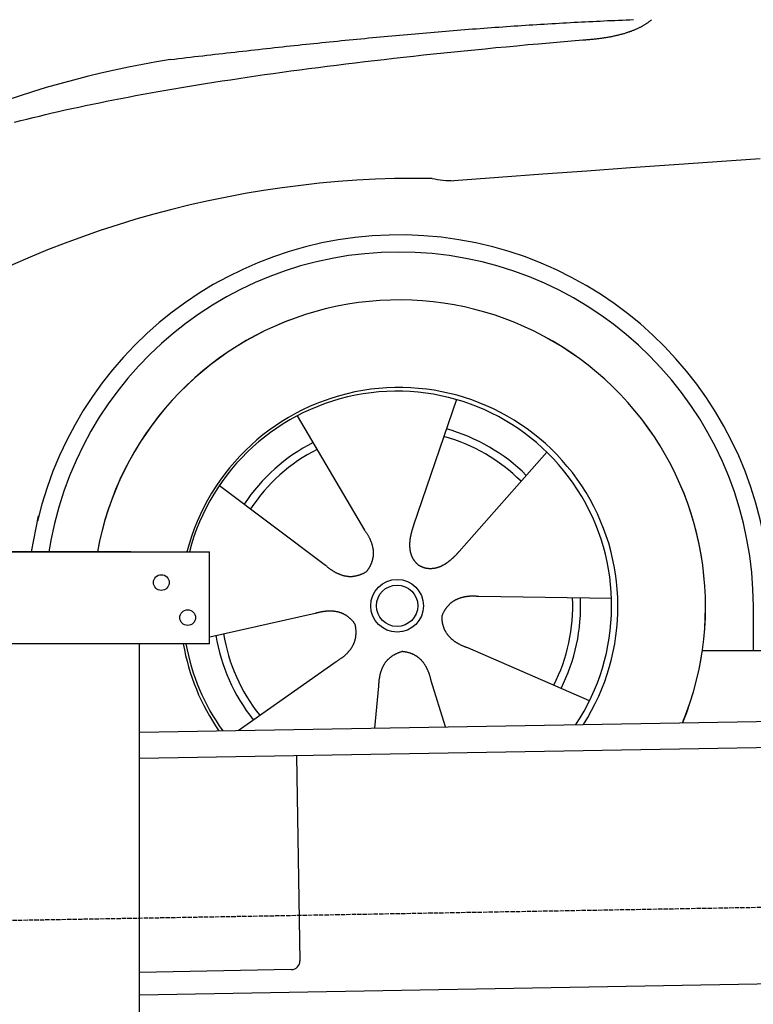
# Model space of a CAD drawing. Extents: x 1073 to 6773, y 5991 to 11616.
# Tile 36 of 58: x 1596 to 2434, y 9922 to 11046. Entities that reach past the tile are written whole.
import ezdxf

# ---------------------------------------------------------------- set-up
doc = ezdxf.new("R2010")
doc.units = 0
doc.linetypes.add('GEN3', pattern=[6.25, 5, -1.25])
doc.layers.get('0').update_dxf_attribs({"linetype": 'CONTINUOUS'})
doc.layers.add('3', color=6, linetype='GEN3')
doc.layers.add('CAR', color=10, linetype='CONTINUOUS')

msp = doc.modelspace()

# ---------------------------------------------------------------- linework, layer by layer
for p, q in [((1072.8, 10438), (1812.8, 10438)), ((1722.8, 10438), (1482.8, 10438)), ((1722.8, 10438), (1732.8, 10438)), ((1732.8, 10438), (1812.8, 10438)), ((1812.8, 10333), (1812.8, 10438)), ((1812.8, 10333), (1072.8, 10333)), ((1732.8, 8013), (1732.8, 10333)), ((1732.8, 10232.1), (4386.1, 10278.4)), ((4381.6, 10248.3), (1732.8, 10202.1)), ((1912, 10205.2), (1916.1, 9971.2)), ((4146.4, 9974.2), (1732.8, 9932)), ((1906.2, 9961.1), (1732.8, 9958))]:
    msp.add_line(p, q)
for centre in [(1757.8, 10403), (1787.8, 10363)]:
    msp.add_circle(centre, 9)
msp.add_arc((1906.1, 9971.1), 10, 271, 1)
at = {"layer": '3'}
msp.add_line((1175.3, 10010.3), (6230.5, 10098.5), dxfattribs=at)
at = {"layer": 'CAR'}
for p, q in [((2094.9, 10611.9), (2045.9, 10468.6)), ((1913, 10593.3), (1989.9, 10462.9)), ((2198, 10551.9), (2097.8, 10438.5)), ((1824.1, 10513.7), (1945.2, 10422.9)), ((1609.7, 10438), (1617.5, 10479.2)), ((1631.7, 10451.2), (1629.2, 10438)), ((2271.9, 10384.7), (2120.5, 10387)), ((2433.7, 10375.9), (2433.7, 10325.5)), ((1813, 10341.1), (1933.4, 10367.9)), ((2246.7, 10268.1), (2107.8, 10328.3)), ((2375.5, 10325.5), (4424.8, 10326.6)), ((1845.4, 10234), (1957.6, 10313)), ((2082.2, 10238.2), (2065.9, 10290.8)), ((2001.6, 10236.8), (2006.2, 10284.7))]:
    msp.add_line(p, q, dxfattribs=at)
for points in [[(1768.2, 11000.2, 0), (1772.8, 11000.7, 0), (1777.4, 11001.3, 0), (1782, 11001.8, 0), (1786.6, 11002.4, 0), (1791.2, 11002.9, 0), (1795.8, 11003.4, 0), (1800.4, 11004, 0), (1805, 11004.5, 0), (1809.6, 11005, 0), (1814.2, 11005.6, 0), (1818.8, 11006.1, 0), (1823.4, 11006.6, 0), (1827.9, 11007.1, 0), (1832.5, 11007.7, 0), (1837.1, 11008.2, 0), (1841.6, 11008.7, 0), (1846.2, 11009.2, 0), (1850.7, 11009.7, 0), (1855.3, 11010.2, 0), (1859.8, 11010.7, 0), (1864.4, 11011.2, 0), (1868.9, 11011.7, 0), (1873.5, 11012.2, 0), (1878, 11012.7, 0), (1882.5, 11013.2, 0), (1887, 11013.7, 0), (1891.6, 11014.2, 0), (1896.1, 11014.7, 0), (1900.6, 11015.2, 0), (1905.1, 11015.7, 0), (1909.6, 11016.1, 0), (1914.1, 11016.6, 0), (1918.6, 11017.1, 0), (1923.1, 11017.6, 0), (1927.6, 11018, 0), (1932.1, 11018.5, 0), (1936.6, 11018.9, 0), (1941, 11019.4, 0), (1945.5, 11019.9, 0), (1950, 11020.3, 0), (1954.5, 11020.8, 0), (1958.9, 11021.2, 0), (1963.4, 11021.7, 0), (1967.8, 11022.1, 0), (1972.3, 11022.5, 0), (1976.7, 11023, 0), (1981.2, 11023.4, 0), (1985.6, 11023.8, 0), (1990.1, 11024.3, 0), (1994.5, 11024.7, 0), (1998.9, 11025.1, 0), (2003.4, 11025.5, 0), (2007.8, 11026, 0), (2012.2, 11026.4, 0), (2016.6, 11026.8, 0), (2021, 11027.2, 0), (2025.5, 11027.6, 0), (2029.9, 11028, 0), (2034.3, 11028.4, 0), (2038.7, 11028.8, 0), (2043.1, 11029.2, 0), (2047.5, 11029.6, 0), (2051.9, 11029.9, 0), (2056.2, 11030.3, 0), (2060.6, 11030.7, 0), (2065, 11031.1, 0), (2069.4, 11031.4, 0), (2073.8, 11031.8, 0), (2078.1, 11032.2, 0), (2082.5, 11032.5, 0), (2086.9, 11032.9, 0), (2091.2, 11033.3, 0), (2095.6, 11033.6, 0), (2099.9, 11033.9, 0), (2104.3, 11034.3, 0), (2108.6, 11034.6, 0), (2113, 11035, 0), (2117.3, 11035.3, 0), (2121.7, 11035.6, 0), (2126, 11036, 0), (2130.3, 11036.3, 0), (2134.7, 11036.6, 0), (2139, 11036.9, 0), (2143.3, 11037.2, 0), (2147.6, 11037.5, 0), (2151.9, 11037.8, 0), (2156.3, 11038.1, 0), (2160.6, 11038.4, 0), (2164.9, 11038.7, 0), (2169.2, 11039, 0), (2173.5, 11039.3, 0), (2177.8, 11039.6, 0), (2182.1, 11039.8, 0), (2186.4, 11040.1, 0), (2190.7, 11040.4, 0), (2194.9, 11040.6, 0), (2199.2, 11040.9, 0), (2203.5, 11041.1, 0), (2207.8, 11041.4, 0), (2212.1, 11041.6, 0), (2216.3, 11041.9, 0), (2220.6, 11042.1, 0), (2224.9, 11042.4, 0), (2229.1, 11042.6, 0), (2233.4, 11042.8, 0), (2237.6, 11043, 0), (2241.9, 11043.3, 0), (2246.1, 11043.5, 0), (2250.4, 11043.7, 0), (2254.6, 11043.9, 0), (2258.9, 11044.1, 0), (2263.1, 11044.3, 0), (2267.3, 11044.5, 0), (2271.6, 11044.7, 0), (2275.8, 11044.8, 0), (2280, 11045, 0), (2284.3, 11045.2, 0), (2288.5, 11045.4, 0), (2292.7, 11045.5, 0), (2296.9, 11045.7, 0)], [(2239.1, 11022.5, 0), (2240.2, 11022.6, 0), (2241.4, 11022.7, 0), (2242.5, 11022.7, 0), (2243.7, 11022.8, 0), (2244.8, 11022.9, 0), (2245.9, 11023, 0), (2247, 11023.1, 0), (2248.1, 11023.2, 0), (2249.2, 11023.3, 0), (2250.3, 11023.4, 0), (2251.4, 11023.5, 0), (2252.5, 11023.6, 0), (2253.5, 11023.7, 0), (2254.6, 11023.9, 0), (2255.7, 11024, 0), (2256.7, 11024.1, 0), (2257.8, 11024.2, 0), (2258.8, 11024.4, 0), (2259.8, 11024.5, 0), (2260.8, 11024.6, 0), (2261.8, 11024.8, 0), (2262.9, 11024.9, 0), (2263.9, 11025.1, 0), (2264.8, 11025.2, 0), (2265.8, 11025.4, 0), (2266.8, 11025.6, 0), (2267.8, 11025.7, 0), (2268.8, 11025.9, 0), (2269.7, 11026.1, 0), (2270.7, 11026.2, 0), (2271.6, 11026.4, 0), (2272.5, 11026.6, 0), (2273.5, 11026.8, 0), (2274.4, 11027, 0), (2275.3, 11027.2, 0), (2276.2, 11027.4, 0), (2277.1, 11027.6, 0), (2278, 11027.8, 0), (2278.9, 11028, 0), (2279.8, 11028.2, 0), (2280.7, 11028.4, 0), (2281.5, 11028.6, 0), (2282.4, 11028.9, 0), (2283.2, 11029.1, 0), (2284.1, 11029.3, 0), (2284.9, 11029.6, 0), (2285.8, 11029.8, 0), (2286.6, 11030, 0), (2287.4, 11030.3, 0), (2288.2, 11030.5, 0), (2289, 11030.8, 0), (2289.8, 11031, 0), (2290.6, 11031.3, 0), (2291.4, 11031.6, 0), (2292.2, 11031.8, 0), (2292.9, 11032.1, 0), (2293.7, 11032.4, 0), (2294.5, 11032.6, 0), (2295.2, 11032.9, 0), (2295.9, 11033.2, 0), (2296.7, 11033.5, 0), (2297.4, 11033.8, 0), (2298.1, 11034.1, 0), (2298.8, 11034.4, 0), (2299.6, 11034.7, 0), (2300.2, 11035, 0), (2300.9, 11035.3, 0), (2301.6, 11035.6, 0), (2302.3, 11035.9, 0), (2303, 11036.2, 0), (2303.6, 11036.6, 0), (2304.3, 11036.9, 0), (2304.9, 11037.2, 0), (2305.6, 11037.6, 0), (2306.2, 11037.9, 0), (2306.9, 11038.2, 0), (2307.5, 11038.6, 0), (2308.1, 11038.9, 0), (2308.7, 11039.3, 0), (2309.3, 11039.6, 0), (2309.9, 11040, 0), (2310.5, 11040.4, 0), (2311.1, 11040.7, 0), (2311.7, 11041.1, 0), (2312.2, 11041.5, 0), (2312.8, 11041.9, 0), (2313.3, 11042.2, 0), (2313.9, 11042.6, 0), (2314.4, 11043, 0), (2314.9, 11043.4, 0), (2315.5, 11043.8, 0), (2316, 11044.2, 0), (2316.5, 11044.6, 0), (2317, 11045, 0), (2317.5, 11045.4, 0)], [(1590.3, 10928.6, 0), (1597.2, 10930.4, 0), (1604.2, 10932.1, 0), (1611.3, 10933.9, 0), (1618.5, 10935.6, 0), (1625.7, 10937.4, 0), (1633.1, 10939.1, 0), (1640.5, 10940.8, 0), (1648.1, 10942.5, 0), (1655.7, 10944.2, 0), (1663.4, 10945.9, 0), (1671.2, 10947.5, 0), (1679.1, 10949.2, 0), (1687.1, 10950.8, 0), (1695.2, 10952.5, 0), (1703.3, 10954.1, 0), (1711.6, 10955.7, 0), (1719.9, 10957.3, 0), (1728.4, 10958.9, 0), (1736.9, 10960.5, 0), (1745.5, 10962.1, 0), (1754.2, 10963.6, 0), (1763, 10965.2, 0), (1771.9, 10966.7, 0), (1780.9, 10968.2, 0), (1789.9, 10969.7, 0), (1799.1, 10971.2, 0), (1808.3, 10972.7, 0), (1817.7, 10974.2, 0), (1827.1, 10975.7, 0), (1836.6, 10977.1, 0), (1846.2, 10978.6, 0), (1855.9, 10980, 0), (1865.7, 10981.5, 0), (1875.6, 10982.9, 0), (1885.5, 10984.3, 0), (1895.6, 10985.7, 0), (1905.7, 10987.1, 0), (1916, 10988.4, 0), (1926.3, 10989.8, 0), (1936.7, 10991.2, 0), (1947.2, 10992.5, 0), (1957.8, 10993.8, 0), (1968.5, 10995.2, 0), (1979.3, 10996.5, 0), (1990.1, 10997.8, 0), (2001.1, 10999, 0), (2012.1, 11000.3, 0), (2023.3, 11001.6, 0), (2034.5, 11002.8, 0), (2045.8, 11004.1, 0), (2057.2, 11005.3, 0), (2068.7, 11006.5, 0), (2080.3, 11007.8, 0), (2092, 11009, 0), (2103.7, 11010.1, 0), (2115.6, 11011.3, 0), (2127.5, 11012.5, 0), (2139.6, 11013.7, 0), (2151.7, 11014.8, 0), (2163.9, 11015.9, 0), (2176.2, 11017.1, 0), (2188.6, 11018.2, 0), (2201.1, 11019.3, 0), (2213.7, 11020.4, 0), (2226.3, 11021.5, 0), (2239.1, 11022.5, 0)], [(2441.4, 10886.9, 0), (2392.5, 10883.4, 0), (2343.3, 10879.9, 0), (2293.7, 10876.4, 0), (2243.7, 10872.8, 0), (2193.5, 10869.2, 0), (2142.8, 10865.5, 0), (2091.9, 10861.8, 0)], [(2045.9, 10468.6, 0), (2045.8, 10468.3, 0), (2045.7, 10468, 0), (2045.6, 10467.7, 0), (2045.5, 10467.3, 0), (2045.3, 10467, 0), (2045.2, 10466.7, 0), (2045.1, 10466.4, 0), (2045, 10466.1, 0), (2044.9, 10465.7, 0), (2044.8, 10465.4, 0), (2044.7, 10465.1, 0), (2044.6, 10464.8, 0), (2044.5, 10464.4, 0), (2044.4, 10464.1, 0), (2044.3, 10463.8, 0), (2044.2, 10463.5, 0), (2044.1, 10463.1, 0), (2044, 10462.8, 0), (2043.9, 10462.5, 0), (2043.8, 10462.1, 0), (2043.7, 10461.8, 0), (2043.6, 10461.5, 0), (2043.5, 10461.2, 0), (2043.5, 10460.8, 0), (2043.4, 10460.5, 0), (2043.3, 10460.2, 0), (2043.2, 10459.8, 0), (2043.1, 10459.5, 0), (2043, 10459.2, 0), (2043, 10458.8, 0), (2042.9, 10458.5, 0), (2042.8, 10458.2, 0), (2042.7, 10457.8, 0), (2042.6, 10457.5, 0), (2042.6, 10457.2, 0), (2042.5, 10456.8, 0), (2042.4, 10456.5, 0), (2042.3, 10456.2, 0), (2042.3, 10455.8, 0), (2042.2, 10455.5, 0), (2042.2, 10455.2, 0), (2042.1, 10454.8, 0), (2042, 10454.5, 0), (2042, 10454.2, 0), (2041.9, 10453.8, 0), (2041.9, 10453.5, 0), (2041.8, 10453.1, 0), (2041.8, 10452.8, 0), (2041.7, 10452.5, 0), (2041.7, 10452.1, 0), (2041.6, 10451.8, 0), (2041.6, 10451.5, 0), (2041.5, 10451.1, 0), (2041.5, 10450.8, 0), (2041.5, 10450.5, 0), (2041.5, 10450.1, 0), (2041.4, 10449.8, 0), (2041.4, 10449.5, 0), (2041.4, 10449.1, 0), (2041.3, 10448.8, 0), (2041.3, 10448.5, 0), (2041.3, 10448.1, 0), (2041.3, 10447.8, 0), (2041.3, 10447.5, 0), (2041.3, 10447.1, 0), (2041.3, 10446.8, 0), (2041.3, 10446.5, 0), (2041.2, 10446.2, 0), (2041.2, 10445.8, 0), (2041.2, 10445.5, 0), (2041.3, 10445.2, 0), (2041.3, 10444.8, 0), (2041.3, 10444.5, 0), (2041.3, 10444.2, 0), (2041.3, 10443.9, 0), (2041.3, 10443.5, 0), (2041.3, 10443.2, 0), (2041.4, 10442.9, 0), (2041.4, 10442.6, 0), (2041.4, 10442.2, 0), (2041.5, 10441.9, 0), (2041.5, 10441.6, 0), (2041.5, 10441.3, 0), (2041.6, 10441, 0), (2041.6, 10440.6, 0), (2041.7, 10440.3, 0), (2041.7, 10440, 0), (2041.8, 10439.7, 0), (2041.8, 10439.4, 0), (2041.9, 10439.1, 0), (2041.9, 10438.8, 0), (2042, 10438.4, 0), (2042.1, 10438.1, 0), (2042.1, 10437.8, 0), (2042.2, 10437.5, 0), (2042.3, 10437.2, 0), (2042.4, 10436.9, 0), (2042.5, 10436.6, 0), (2042.5, 10436.3, 0), (2042.6, 10436, 0), (2042.7, 10435.7, 0), (2042.8, 10435.4, 0), (2042.9, 10435.1, 0), (2043, 10434.8, 0), (2043.1, 10434.5, 0), (2043.2, 10434.2, 0), (2043.3, 10433.9, 0), (2043.4, 10433.7, 0), (2043.5, 10433.4, 0), (2043.7, 10433.1, 0), (2043.8, 10432.8, 0), (2043.9, 10432.5, 0), (2044, 10432.2, 0), (2044.2, 10432, 0), (2044.3, 10431.7, 0), (2044.5, 10431.4, 0), (2044.6, 10431.1, 0), (2044.7, 10430.9, 0), (2044.9, 10430.6, 0), (2045, 10430.3, 0), (2045.2, 10430.1, 0), (2045.3, 10429.8, 0), (2045.5, 10429.5, 0), (2045.7, 10429.3, 0), (2045.8, 10429, 0), (2046, 10428.8, 0), (2046.2, 10428.5, 0), (2046.4, 10428.3, 0), (2046.5, 10428, 0), (2046.7, 10427.8, 0), (2046.9, 10427.5, 0), (2047.1, 10427.3, 0), (2047.3, 10427, 0), (2047.5, 10426.8, 0), (2047.7, 10426.6, 0), (2047.9, 10426.3, 0), (2048.1, 10426.1, 0), (2048.3, 10425.9, 0), (2048.5, 10425.7, 0), (2048.7, 10425.4, 0), (2048.9, 10425.2, 0), (2049.2, 10425, 0), (2049.4, 10424.8, 0), (2049.6, 10424.6, 0), (2049.8, 10424.4, 0), (2050.1, 10424.2, 0), (2050.3, 10424, 0), (2050.6, 10423.8, 0), (2050.8, 10423.6, 0), (2051, 10423.4, 0), (2051.3, 10423.2, 0), (2051.5, 10423, 0), (2051.8, 10422.8, 0), (2052.1, 10422.7, 0), (2052.3, 10422.5, 0), (2052.6, 10422.3, 0), (2052.8, 10422.2, 0), (2053.1, 10422, 0), (2053.4, 10421.8, 0)], [(1989.9, 10462.9, 0), (1990.3, 10462.4, 0), (1990.7, 10461.8, 0), (1991.1, 10461.3, 0), (1991.4, 10460.7, 0), (1991.8, 10460.2, 0), (1992.1, 10459.6, 0), (1992.5, 10459.1, 0), (1992.8, 10458.6, 0), (1993.1, 10458, 0), (1993.5, 10457.5, 0), (1993.8, 10456.9, 0), (1994.1, 10456.4, 0), (1994.3, 10455.9, 0), (1994.6, 10455.3, 0), (1994.9, 10454.8, 0), (1995.2, 10454.3, 0), (1995.4, 10453.7, 0), (1995.7, 10453.2, 0), (1995.9, 10452.7, 0), (1996.2, 10452.1, 0), (1996.4, 10451.6, 0), (1996.6, 10451.1, 0), (1996.8, 10450.6, 0), (1997.1, 10450, 0), (1997.3, 10449.5, 0), (1997.5, 10449, 0), (1997.6, 10448.5, 0), (1997.8, 10448, 0), (1998, 10447.4, 0), (1998.1, 10446.9, 0), (1998.3, 10446.4, 0), (1998.4, 10445.9, 0), (1998.6, 10445.4, 0), (1998.7, 10444.9, 0), (1998.8, 10444.3, 0), (1999, 10443.8, 0), (1999.1, 10443.3, 0), (1999.2, 10442.8, 0), (1999.2, 10442.3, 0), (1999.3, 10441.8, 0), (1999.4, 10441.3, 0), (1999.5, 10440.8, 0), (1999.5, 10440.3, 0), (1999.6, 10439.8, 0), (1999.6, 10439.3, 0), (1999.7, 10438.8, 0), (1999.7, 10438.3, 0), (1999.7, 10437.8, 0), (1999.7, 10437.3, 0), (1999.8, 10436.8, 0), (1999.7, 10436.3, 0), (1999.7, 10435.8, 0), (1999.7, 10435.3, 0), (1999.7, 10434.8, 0), (1999.7, 10434.3, 0), (1999.6, 10433.8, 0), (1999.6, 10433.3, 0), (1999.5, 10432.9, 0), (1999.5, 10432.4, 0), (1999.4, 10431.9, 0), (1999.3, 10431.4, 0), (1999.2, 10430.9, 0), (1999.1, 10430.4, 0), (1999, 10430, 0), (1998.9, 10429.5, 0), (1998.8, 10429, 0), (1998.7, 10428.5, 0), (1998.5, 10428, 0), (1998.4, 10427.6, 0), (1998.2, 10427.1, 0), (1998.1, 10426.6, 0), (1997.9, 10426.1, 0), (1997.8, 10425.7, 0), (1997.6, 10425.2, 0), (1997.4, 10424.7, 0), (1997.2, 10424.3, 0), (1997, 10423.8, 0), (1996.8, 10423.3, 0), (1996.6, 10422.9, 0), (1996.3, 10422.4, 0), (1996.1, 10421.9, 0), (1995.9, 10421.5, 0), (1995.6, 10421, 0), (1995.4, 10420.6, 0), (1995.1, 10420.1, 0), (1994.8, 10419.6, 0), (1994.6, 10419.2, 0), (1994.3, 10418.7, 0), (1994, 10418.3, 0), (1993.7, 10417.8, 0), (1993.4, 10417.4, 0), (1993, 10416.9, 0), (1992.7, 10416.5, 0), (1992.4, 10416, 0), (1992, 10415.6, 0)], [(2097.8, 10438.5, 0), (2097.6, 10438.2, 0), (2097.3, 10438, 0), (2097.1, 10437.7, 0), (2096.9, 10437.4, 0), (2096.7, 10437.2, 0), (2096.4, 10436.9, 0), (2096.2, 10436.7, 0), (2096, 10436.4, 0), (2095.7, 10436.2, 0), (2095.5, 10435.9, 0), (2095.3, 10435.7, 0), (2095.1, 10435.4, 0), (2094.8, 10435.2, 0), (2094.6, 10434.9, 0), (2094.3, 10434.7, 0), (2094.1, 10434.4, 0), (2093.9, 10434.2, 0), (2093.6, 10434, 0), (2093.4, 10433.7, 0), (2093.2, 10433.5, 0), (2092.9, 10433.2, 0), (2092.7, 10433, 0), (2092.4, 10432.7, 0), (2092.2, 10432.5, 0), (2091.9, 10432.3, 0), (2091.7, 10432, 0), (2091.5, 10431.8, 0), (2091.2, 10431.5, 0), (2091, 10431.3, 0), (2090.7, 10431.1, 0), (2090.5, 10430.8, 0), (2090.2, 10430.6, 0), (2090, 10430.4, 0), (2089.7, 10430.1, 0), (2089.5, 10429.9, 0), (2089.2, 10429.7, 0), (2088.9, 10429.4, 0), (2088.7, 10429.2, 0), (2088.4, 10429, 0), (2088.2, 10428.8, 0), (2087.9, 10428.6, 0), (2087.7, 10428.3, 0), (2087.4, 10428.1, 0), (2087.1, 10427.9, 0), (2086.9, 10427.7, 0), (2086.6, 10427.5, 0), (2086.3, 10427.3, 0), (2086.1, 10427.1, 0), (2085.8, 10426.9, 0), (2085.5, 10426.6, 0), (2085.3, 10426.4, 0), (2085, 10426.2, 0), (2084.7, 10426, 0), (2084.4, 10425.8, 0), (2084.2, 10425.7, 0), (2083.9, 10425.5, 0), (2083.6, 10425.3, 0), (2083.3, 10425.1, 0), (2083.1, 10424.9, 0), (2082.8, 10424.7, 0), (2082.5, 10424.5, 0), (2082.2, 10424.3, 0), (2082, 10424.2, 0), (2081.7, 10424, 0), (2081.4, 10423.8, 0), (2081.1, 10423.6, 0), (2080.8, 10423.5, 0), (2080.5, 10423.3, 0), (2080.2, 10423.2, 0), (2080, 10423, 0), (2079.7, 10422.8, 0), (2079.4, 10422.7, 0), (2079.1, 10422.5, 0), (2078.8, 10422.4, 0), (2078.5, 10422.2, 0), (2078.2, 10422.1, 0), (2077.9, 10421.9, 0), (2077.6, 10421.8, 0), (2077.3, 10421.7, 0), (2077.1, 10421.5, 0), (2076.8, 10421.4, 0), (2076.5, 10421.3, 0), (2076.2, 10421.1, 0), (2075.9, 10421, 0), (2075.6, 10420.9, 0), (2075.3, 10420.8, 0), (2075, 10420.7, 0), (2074.7, 10420.6, 0), (2074.4, 10420.5, 0), (2074.1, 10420.4, 0), (2073.8, 10420.3, 0), (2073.5, 10420.2, 0), (2073.2, 10420.1, 0), (2072.9, 10420, 0), (2072.6, 10419.9, 0), (2072.3, 10419.8, 0), (2072, 10419.7, 0), (2071.7, 10419.6, 0), (2071.3, 10419.6, 0), (2071, 10419.5, 0), (2070.7, 10419.4, 0), (2070.4, 10419.3, 0), (2070.1, 10419.3, 0), (2069.8, 10419.2, 0), (2069.5, 10419.2, 0), (2069.2, 10419.1, 0), (2068.9, 10419.1, 0), (2068.6, 10419, 0), (2068.3, 10419, 0), (2068, 10418.9, 0), (2067.7, 10418.9, 0), (2067.4, 10418.9, 0), (2067.1, 10418.9, 0), (2066.8, 10418.8, 0), (2066.4, 10418.8, 0), (2066.1, 10418.8, 0), (2065.8, 10418.8, 0), (2065.5, 10418.8, 0), (2065.2, 10418.8, 0), (2064.9, 10418.8, 0), (2064.6, 10418.8, 0), (2064.3, 10418.8, 0), (2064, 10418.8, 0), (2063.7, 10418.8, 0), (2063.4, 10418.8, 0), (2063.1, 10418.8, 0), (2062.8, 10418.9, 0), (2062.5, 10418.9, 0), (2062.2, 10418.9, 0), (2061.8, 10419, 0), (2061.6, 10419, 0), (2061.2, 10419.1, 0), (2060.9, 10419.1, 0), (2060.6, 10419.2, 0), (2060.3, 10419.2, 0), (2060, 10419.3, 0), (2059.7, 10419.3, 0), (2059.4, 10419.4, 0), (2059.1, 10419.5, 0), (2058.8, 10419.6, 0), (2058.6, 10419.6, 0), (2058.2, 10419.7, 0), (2058, 10419.8, 0), (2057.7, 10419.9, 0), (2057.4, 10420, 0), (2057.1, 10420.1, 0), (2056.8, 10420.2, 0), (2056.5, 10420.3, 0), (2056.2, 10420.4, 0), (2055.9, 10420.6, 0), (2055.6, 10420.7, 0), (2055.3, 10420.8, 0), (2055.1, 10420.9, 0), (2054.8, 10421.1, 0), (2054.5, 10421.2, 0), (2054.2, 10421.4, 0), (2053.9, 10421.5, 0), (2053.7, 10421.7, 0), (2053.4, 10421.8, 0)], [(1945.2, 10422.9, 0), (1945.7, 10422.4, 0), (1946.2, 10422, 0), (1946.7, 10421.6, 0), (1947.2, 10421.1, 0), (1947.7, 10420.7, 0), (1948.2, 10420.3, 0), (1948.7, 10419.9, 0), (1949.2, 10419.5, 0), (1949.7, 10419.2, 0), (1950.2, 10418.8, 0), (1950.7, 10418.4, 0), (1951.2, 10418.1, 0), (1951.7, 10417.7, 0), (1952.2, 10417.4, 0), (1952.7, 10417, 0), (1953.2, 10416.7, 0), (1953.7, 10416.4, 0), (1954.2, 10416.1, 0), (1954.7, 10415.8, 0), (1955.2, 10415.5, 0), (1955.7, 10415.2, 0), (1956.2, 10414.9, 0), (1956.7, 10414.6, 0), (1957.2, 10414.4, 0), (1957.7, 10414.1, 0), (1958.2, 10413.9, 0), (1958.7, 10413.6, 0), (1959.2, 10413.4, 0), (1959.7, 10413.2, 0), (1960.2, 10413, 0), (1960.7, 10412.8, 0), (1961.2, 10412.5, 0), (1961.7, 10412.4, 0), (1962.2, 10412.2, 0), (1962.7, 10412, 0), (1963.2, 10411.8, 0), (1963.7, 10411.7, 0), (1964.2, 10411.5, 0), (1964.7, 10411.4, 0), (1965.2, 10411.2, 0), (1965.7, 10411.1, 0), (1966.2, 10411, 0), (1966.6, 10410.8, 0), (1967.1, 10410.7, 0), (1967.6, 10410.6, 0), (1968.1, 10410.5, 0), (1968.6, 10410.5, 0), (1969.1, 10410.4, 0), (1969.6, 10410.3, 0), (1970.1, 10410.2, 0), (1970.6, 10410.2, 0), (1971.1, 10410.2, 0), (1971.6, 10410.1, 0), (1972.1, 10410.1, 0), (1972.5, 10410.1, 0), (1973, 10410, 0), (1973.5, 10410, 0), (1974, 10410, 0), (1974.5, 10410, 0), (1975, 10410.1, 0), (1975.5, 10410.1, 0), (1976, 10410.1, 0), (1976.5, 10410.2, 0), (1977, 10410.2, 0), (1977.5, 10410.3, 0), (1977.9, 10410.3, 0), (1978.4, 10410.4, 0), (1978.9, 10410.5, 0), (1979.4, 10410.6, 0), (1979.9, 10410.7, 0), (1980.4, 10410.8, 0), (1980.9, 10410.9, 0), (1981.4, 10411, 0), (1981.8, 10411.1, 0), (1982.3, 10411.3, 0), (1982.8, 10411.4, 0), (1983.3, 10411.5, 0), (1983.8, 10411.7, 0), (1984.3, 10411.9, 0), (1984.8, 10412, 0), (1985.3, 10412.2, 0), (1985.7, 10412.4, 0), (1986.2, 10412.6, 0), (1986.7, 10412.8, 0), (1987.2, 10413, 0), (1987.7, 10413.2, 0), (1988.2, 10413.5, 0), (1988.7, 10413.7, 0), (1989.1, 10413.9, 0), (1989.6, 10414.2, 0), (1990.1, 10414.5, 0), (1990.6, 10414.7, 0), (1991.1, 10415, 0), (1991.6, 10415.3, 0), (1992, 10415.6, 0)], [(2120.5, 10387, 0), (2119.8, 10387.1, 0), (2119.2, 10387.1, 0), (2118.5, 10387.2, 0), (2117.8, 10387.2, 0), (2117.2, 10387.3, 0), (2116.6, 10387.3, 0), (2115.9, 10387.3, 0), (2115.3, 10387.4, 0), (2114.7, 10387.4, 0), (2114, 10387.4, 0), (2113.4, 10387.4, 0), (2112.8, 10387.4, 0), (2112.2, 10387.4, 0), (2111.6, 10387.3, 0), (2111, 10387.3, 0), (2110.4, 10387.3, 0), (2109.8, 10387.3, 0), (2109.2, 10387.2, 0), (2108.6, 10387.2, 0), (2108.1, 10387.1, 0), (2107.5, 10387.1, 0), (2106.9, 10387, 0), (2106.3, 10386.9, 0), (2105.8, 10386.8, 0), (2105.2, 10386.8, 0), (2104.7, 10386.7, 0), (2104.1, 10386.6, 0), (2103.6, 10386.5, 0), (2103.1, 10386.4, 0), (2102.5, 10386.2, 0), (2102, 10386.1, 0), (2101.5, 10386, 0), (2101, 10385.9, 0), (2100.5, 10385.7, 0), (2100, 10385.6, 0), (2099.5, 10385.4, 0), (2099, 10385.3, 0), (2098.5, 10385.1, 0), (2098, 10384.9, 0), (2097.5, 10384.7, 0), (2097, 10384.6, 0), (2096.6, 10384.4, 0), (2096.1, 10384.2, 0), (2095.6, 10384, 0), (2095.2, 10383.8, 0), (2094.7, 10383.5, 0), (2094.3, 10383.3, 0), (2093.8, 10383.1, 0), (2093.4, 10382.9, 0), (2092.9, 10382.6, 0), (2092.5, 10382.4, 0), (2092.1, 10382.1, 0), (2091.7, 10381.9, 0), (2091.2, 10381.6, 0), (2090.8, 10381.3, 0), (2090.4, 10381, 0), (2090, 10380.8, 0), (2089.6, 10380.5, 0), (2089.2, 10380.2, 0), (2088.9, 10379.9, 0), (2088.5, 10379.6, 0), (2088.1, 10379.3, 0), (2087.7, 10378.9, 0), (2087.4, 10378.6, 0), (2087, 10378.3, 0), (2086.6, 10377.9, 0), (2086.3, 10377.6, 0), (2085.9, 10377.2, 0), (2085.6, 10376.9, 0), (2085.2, 10376.5, 0), (2084.9, 10376.1, 0), (2084.6, 10375.8, 0), (2084.3, 10375.4, 0), (2083.9, 10375, 0), (2083.6, 10374.6, 0), (2083.3, 10374.2, 0), (2083, 10373.8, 0), (2082.7, 10373.4, 0), (2082.4, 10373, 0), (2082.1, 10372.5, 0), (2081.8, 10372.1, 0), (2081.6, 10371.7, 0), (2081.3, 10371.2, 0), (2081, 10370.8, 0), (2080.7, 10370.3, 0), (2080.5, 10369.9, 0), (2080.2, 10369.4, 0), (2079.9, 10368.9, 0), (2079.7, 10368.4, 0), (2079.5, 10367.9, 0), (2079.2, 10367.5, 0), (2079, 10367, 0), (2078.8, 10366.4, 0), (2078.5, 10365.9, 0), (2078.3, 10365.4, 0)], [(1933.4, 10367.9, 0), (1934, 10368.1, 0), (1934.6, 10368.3, 0), (1935.3, 10368.5, 0), (1935.9, 10368.7, 0), (1936.5, 10368.8, 0), (1937.2, 10369, 0), (1937.8, 10369.1, 0), (1938.4, 10369.3, 0), (1939, 10369.4, 0), (1939.6, 10369.6, 0), (1940.2, 10369.7, 0), (1940.8, 10369.8, 0), (1941.4, 10369.9, 0), (1942, 10370, 0), (1942.6, 10370.1, 0), (1943.2, 10370.2, 0), (1943.8, 10370.3, 0), (1944.4, 10370.4, 0), (1945, 10370.5, 0), (1945.5, 10370.5, 0), (1946.1, 10370.6, 0), (1946.7, 10370.6, 0), (1947.2, 10370.7, 0), (1947.8, 10370.7, 0), (1948.4, 10370.7, 0), (1948.9, 10370.8, 0), (1949.5, 10370.8, 0), (1950, 10370.8, 0), (1950.6, 10370.8, 0), (1951.1, 10370.8, 0), (1951.6, 10370.8, 0), (1952.2, 10370.7, 0), (1952.7, 10370.7, 0), (1953.2, 10370.7, 0), (1953.8, 10370.6, 0), (1954.3, 10370.6, 0), (1954.8, 10370.5, 0), (1955.3, 10370.5, 0), (1955.8, 10370.4, 0), (1956.3, 10370.3, 0), (1956.8, 10370.2, 0), (1957.3, 10370.1, 0), (1957.8, 10370, 0), (1958.3, 10369.9, 0), (1958.8, 10369.8, 0), (1959.3, 10369.7, 0), (1959.8, 10369.6, 0), (1960.3, 10369.5, 0), (1960.8, 10369.3, 0), (1961.2, 10369.2, 0), (1961.7, 10369, 0), (1962.2, 10368.9, 0), (1962.6, 10368.7, 0), (1963.1, 10368.5, 0), (1963.5, 10368.3, 0), (1964, 10368.1, 0), (1964.5, 10367.9, 0), (1964.9, 10367.7, 0), (1965.3, 10367.5, 0), (1965.8, 10367.3, 0), (1966.2, 10367.1, 0), (1966.7, 10366.9, 0), (1967.1, 10366.6, 0), (1967.5, 10366.4, 0), (1967.9, 10366.1, 0), (1968.3, 10365.9, 0), (1968.8, 10365.6, 0), (1969.2, 10365.3, 0), (1969.6, 10365, 0), (1970, 10364.7, 0), (1970.4, 10364.5, 0), (1970.8, 10364.2, 0), (1971.2, 10363.8, 0), (1971.6, 10363.5, 0), (1972, 10363.2, 0), (1972.4, 10362.9, 0), (1972.7, 10362.5, 0), (1973.1, 10362.2, 0), (1973.5, 10361.8, 0), (1973.9, 10361.5, 0), (1974.2, 10361.1, 0), (1974.6, 10360.8, 0), (1975, 10360.4, 0), (1975.3, 10360, 0), (1975.7, 10359.6, 0), (1976, 10359.2, 0), (1976.4, 10358.8, 0), (1976.7, 10358.4, 0), (1977.1, 10358, 0), (1977.4, 10357.5, 0), (1977.7, 10357.1, 0), (1978.1, 10356.6, 0), (1978.4, 10356.2, 0), (1978.7, 10355.7, 0), (1979, 10355.3, 0)], [(2107.8, 10328.3, 0), (2107.2, 10328.6, 0), (2106.6, 10328.8, 0), (2106, 10329, 0), (2105.3, 10329.2, 0), (2104.7, 10329.5, 0), (2104.1, 10329.7, 0), (2103.5, 10329.9, 0), (2103, 10330.2, 0), (2102.4, 10330.4, 0), (2101.8, 10330.7, 0), (2101.2, 10330.9, 0), (2100.7, 10331.2, 0), (2100.1, 10331.5, 0), (2099.6, 10331.7, 0), (2099.1, 10332, 0), (2098.5, 10332.3, 0), (2098, 10332.5, 0), (2097.5, 10332.8, 0), (2097, 10333.1, 0), (2096.5, 10333.4, 0), (2096, 10333.7, 0), (2095.5, 10334, 0), (2095, 10334.3, 0), (2094.5, 10334.6, 0), (2094.1, 10334.9, 0), (2093.6, 10335.2, 0), (2093.1, 10335.5, 0), (2092.7, 10335.8, 0), (2092.2, 10336.1, 0), (2091.8, 10336.5, 0), (2091.4, 10336.8, 0), (2091, 10337.1, 0), (2090.5, 10337.5, 0), (2090.1, 10337.8, 0), (2089.7, 10338.1, 0), (2089.3, 10338.5, 0), (2088.9, 10338.8, 0), (2088.6, 10339.2, 0), (2088.2, 10339.5, 0), (2087.8, 10339.9, 0), (2087.5, 10340.3, 0), (2087.1, 10340.6, 0), (2086.8, 10341, 0), (2086.4, 10341.4, 0), (2086.1, 10341.8, 0), (2085.8, 10342.1, 0), (2085.5, 10342.5, 0), (2085.2, 10342.9, 0), (2084.8, 10343.3, 0), (2084.6, 10343.7, 0), (2084.3, 10344.1, 0), (2084, 10344.5, 0), (2083.7, 10344.9, 0), (2083.4, 10345.3, 0), (2083.2, 10345.8, 0), (2082.9, 10346.2, 0), (2082.7, 10346.6, 0), (2082.4, 10347, 0), (2082.2, 10347.5, 0), (2082, 10347.9, 0), (2081.7, 10348.3, 0), (2081.5, 10348.8, 0), (2081.3, 10349.2, 0), (2081.1, 10349.7, 0), (2080.9, 10350.1, 0), (2080.7, 10350.6, 0), (2080.6, 10351, 0), (2080.4, 10351.5, 0), (2080.2, 10352, 0), (2080.1, 10352.4, 0), (2079.9, 10352.9, 0), (2079.8, 10353.4, 0), (2079.6, 10353.9, 0), (2079.5, 10354.4, 0), (2079.4, 10354.8, 0), (2079.2, 10355.3, 0), (2079.1, 10355.8, 0), (2079, 10356.3, 0), (2078.9, 10356.8, 0), (2078.8, 10357.4, 0), (2078.8, 10357.9, 0), (2078.7, 10358.4, 0), (2078.6, 10358.9, 0), (2078.6, 10359.4, 0), (2078.5, 10359.9, 0), (2078.4, 10360.5, 0), (2078.4, 10361, 0), (2078.4, 10361.5, 0), (2078.3, 10362.1, 0), (2078.3, 10362.6, 0), (2078.3, 10363.2, 0), (2078.3, 10363.7, 0), (2078.3, 10364.3, 0), (2078.3, 10364.9, 0), (2078.3, 10365.4, 0)], [(1957.6, 10313, 0), (1958.2, 10313.3, 0), (1958.8, 10313.7, 0), (1959.3, 10314, 0), (1959.9, 10314.4, 0), (1960.4, 10314.7, 0), (1961, 10315.1, 0), (1961.5, 10315.4, 0), (1962, 10315.8, 0), (1962.5, 10316.2, 0), (1963, 10316.5, 0), (1963.5, 10316.9, 0), (1964, 10317.2, 0), (1964.5, 10317.6, 0), (1965, 10318, 0), (1965.5, 10318.4, 0), (1966, 10318.7, 0), (1966.4, 10319.1, 0), (1966.9, 10319.5, 0), (1967.3, 10319.9, 0), (1967.7, 10320.2, 0), (1968.2, 10320.6, 0), (1968.6, 10321, 0), (1969, 10321.4, 0), (1969.4, 10321.8, 0), (1969.8, 10322.2, 0), (1970.2, 10322.6, 0), (1970.6, 10323, 0), (1971, 10323.4, 0), (1971.3, 10323.8, 0), (1971.7, 10324.2, 0), (1972, 10324.6, 0), (1972.4, 10325, 0), (1972.7, 10325.4, 0), (1973, 10325.8, 0), (1973.4, 10326.3, 0), (1973.7, 10326.7, 0), (1974, 10327.1, 0), (1974.3, 10327.5, 0), (1974.6, 10327.9, 0), (1974.9, 10328.4, 0), (1975.2, 10328.8, 0), (1975.4, 10329.2, 0), (1975.7, 10329.7, 0), (1975.9, 10330.1, 0), (1976.2, 10330.5, 0), (1976.4, 10331, 0), (1976.7, 10331.4, 0), (1976.9, 10331.9, 0), (1977.1, 10332.3, 0), (1977.3, 10332.8, 0), (1977.5, 10333.2, 0), (1977.7, 10333.7, 0), (1977.9, 10334.1, 0), (1978.1, 10334.6, 0), (1978.2, 10335, 0), (1978.4, 10335.5, 0), (1978.6, 10336, 0), (1978.7, 10336.4, 0), (1978.9, 10336.9, 0), (1979, 10337.4, 0), (1979.1, 10337.9, 0), (1979.2, 10338.3, 0), (1979.4, 10338.8, 0), (1979.5, 10339.3, 0), (1979.6, 10339.8, 0), (1979.7, 10340.3, 0), (1979.8, 10340.7, 0), (1979.8, 10341.2, 0), (1979.9, 10341.7, 0), (1980, 10342.2, 0), (1980, 10342.7, 0), (1980, 10343.2, 0), (1980.1, 10343.7, 0), (1980.1, 10344.2, 0), (1980.1, 10344.7, 0), (1980.2, 10345.2, 0), (1980.2, 10345.7, 0), (1980.2, 10346.2, 0), (1980.2, 10346.8, 0), (1980.2, 10347.3, 0), (1980.1, 10347.8, 0), (1980.1, 10348.3, 0), (1980.1, 10348.8, 0), (1980, 10349.4, 0), (1980, 10349.9, 0), (1979.9, 10350.4, 0), (1979.8, 10350.9, 0), (1979.8, 10351.5, 0), (1979.7, 10352, 0), (1979.6, 10352.6, 0), (1979.5, 10353.1, 0), (1979.4, 10353.6, 0), (1979.3, 10354.2, 0), (1979.2, 10354.7, 0), (1979, 10355.3, 0)], [(2006.2, 10284.7, 0), (2006.2, 10285.4, 0), (2006.3, 10286.1, 0), (2006.3, 10286.7, 0), (2006.3, 10287.4, 0), (2006.3, 10288, 0), (2006.4, 10288.7, 0), (2006.4, 10289.3, 0), (2006.5, 10290, 0), (2006.5, 10290.6, 0), (2006.6, 10291.2, 0), (2006.7, 10291.8, 0), (2006.7, 10292.4, 0), (2006.8, 10293, 0), (2006.9, 10293.6, 0), (2007, 10294.2, 0), (2007.1, 10294.8, 0), (2007.2, 10295.4, 0), (2007.3, 10296, 0), (2007.4, 10296.6, 0), (2007.5, 10297.1, 0), (2007.6, 10297.7, 0), (2007.8, 10298.2, 0), (2007.9, 10298.8, 0), (2008, 10299.3, 0), (2008.2, 10299.9, 0), (2008.3, 10300.4, 0), (2008.5, 10300.9, 0), (2008.7, 10301.5, 0), (2008.8, 10302, 0), (2009, 10302.5, 0), (2009.2, 10303, 0), (2009.4, 10303.5, 0), (2009.5, 10304, 0), (2009.7, 10304.5, 0), (2009.9, 10305, 0), (2010.2, 10305.5, 0), (2010.4, 10305.9, 0), (2010.6, 10306.4, 0), (2010.8, 10306.9, 0), (2011, 10307.3, 0), (2011.3, 10307.8, 0), (2011.5, 10308.2, 0), (2011.8, 10308.7, 0), (2012, 10309.1, 0), (2012.3, 10309.6, 0), (2012.5, 10310, 0), (2012.8, 10310.4, 0), (2013.1, 10310.8, 0), (2013.4, 10311.2, 0), (2013.7, 10311.6, 0), (2013.9, 10312, 0), (2014.2, 10312.4, 0), (2014.5, 10312.8, 0), (2014.8, 10313.2, 0), (2015.2, 10313.6, 0), (2015.5, 10314, 0), (2015.8, 10314.3, 0), (2016.1, 10314.7, 0), (2016.5, 10315, 0), (2016.8, 10315.4, 0), (2017.2, 10315.7, 0), (2017.5, 10316.1, 0), (2017.9, 10316.4, 0), (2018.2, 10316.7, 0), (2018.6, 10317.1, 0), (2019, 10317.4, 0), (2019.4, 10317.7, 0), (2019.8, 10318, 0), (2020.2, 10318.3, 0), (2020.6, 10318.6, 0), (2021, 10318.9, 0), (2021.4, 10319.2, 0), (2021.8, 10319.5, 0), (2022.2, 10319.7, 0), (2022.6, 10320, 0), (2023.1, 10320.3, 0), (2023.5, 10320.5, 0), (2024, 10320.8, 0), (2024.4, 10321, 0), (2024.8, 10321.3, 0), (2025.3, 10321.5, 0), (2025.8, 10321.8, 0), (2026.2, 10322, 0), (2026.7, 10322.2, 0), (2027.2, 10322.4, 0), (2027.7, 10322.6, 0), (2028.2, 10322.8, 0), (2028.7, 10323, 0), (2029.2, 10323.2, 0), (2029.7, 10323.4, 0), (2030.2, 10323.6, 0), (2030.8, 10323.8, 0), (2031.3, 10324, 0), (2031.8, 10324.1, 0), (2032.4, 10324.3, 0)], [(2065.9, 10290.8, 0), (2065.8, 10291.5, 0), (2065.6, 10292.1, 0), (2065.5, 10292.8, 0), (2065.3, 10293.4, 0), (2065.2, 10294.1, 0), (2065, 10294.7, 0), (2064.8, 10295.3, 0), (2064.7, 10295.9, 0), (2064.5, 10296.5, 0), (2064.3, 10297.1, 0), (2064.1, 10297.7, 0), (2063.9, 10298.3, 0), (2063.7, 10298.8, 0), (2063.5, 10299.4, 0), (2063.3, 10300, 0), (2063.1, 10300.5, 0), (2062.9, 10301.1, 0), (2062.6, 10301.6, 0), (2062.4, 10302.2, 0), (2062.2, 10302.7, 0), (2061.9, 10303.2, 0), (2061.7, 10303.8, 0), (2061.5, 10304.3, 0), (2061.2, 10304.8, 0), (2061, 10305.3, 0), (2060.7, 10305.8, 0), (2060.4, 10306.3, 0), (2060.2, 10306.7, 0), (2059.9, 10307.2, 0), (2059.7, 10307.7, 0), (2059.4, 10308.1, 0), (2059.1, 10308.6, 0), (2058.8, 10309, 0), (2058.5, 10309.5, 0), (2058.2, 10309.9, 0), (2057.9, 10310.3, 0), (2057.6, 10310.8, 0), (2057.3, 10311.2, 0), (2057, 10311.6, 0), (2056.7, 10312, 0), (2056.3, 10312.4, 0), (2056, 10312.8, 0), (2055.7, 10313.2, 0), (2055.3, 10313.6, 0), (2055, 10313.9, 0), (2054.7, 10314.3, 0), (2054.3, 10314.6, 0), (2054, 10315, 0), (2053.6, 10315.3, 0), (2053.2, 10315.7, 0), (2052.9, 10316, 0), (2052.5, 10316.3, 0), (2052.1, 10316.7, 0), (2051.8, 10317, 0), (2051.4, 10317.3, 0), (2051, 10317.6, 0), (2050.6, 10317.9, 0), (2050.2, 10318.2, 0), (2049.8, 10318.4, 0), (2049.4, 10318.7, 0), (2049, 10319, 0), (2048.6, 10319.2, 0), (2048.1, 10319.5, 0), (2047.7, 10319.8, 0), (2047.3, 10320, 0), (2046.8, 10320.2, 0), (2046.4, 10320.5, 0), (2046, 10320.7, 0), (2045.5, 10320.9, 0), (2045.1, 10321.1, 0), (2044.6, 10321.3, 0), (2044.2, 10321.5, 0), (2043.7, 10321.7, 0), (2043.2, 10321.9, 0), (2042.7, 10322.1, 0), (2042.3, 10322.2, 0), (2041.8, 10322.4, 0), (2041.3, 10322.6, 0), (2040.8, 10322.7, 0), (2040.3, 10322.9, 0), (2039.8, 10323, 0), (2039.3, 10323.1, 0), (2038.8, 10323.3, 0), (2038.3, 10323.4, 0), (2037.8, 10323.5, 0), (2037.2, 10323.6, 0), (2036.7, 10323.7, 0), (2036.2, 10323.8, 0), (2035.7, 10323.9, 0), (2035.1, 10324, 0), (2034.6, 10324, 0), (2034, 10324.1, 0), (2033.5, 10324.2, 0), (2032.9, 10324.2, 0), (2032.4, 10324.3, 0)]]:
    msp.add_polyline3d(points, dxfattribs=at)
for radius in [30.1, 23.6]:
    msp.add_circle((2027, 10376.5), radius, dxfattribs=at)
for centre, radius, start, end in [((1944.5, 9891.8), 1122.3, 99.0395, 125.4377), ((2052.1, 9723.3), 1141.2, 89.2488, 123.6712), ((2091.5, 10979.2), 117.4, 257.9855, 270.1884), ((2029.2, 10375.7), 424.2, 0.1908, 166.7289), ((2029.2, 10375.7), 404.6, 0.0315, 169.2374), ((2029.2, 10375.7), 350, 337.7059, 169.7396), ((2029.2, 10375.7), 350, 337.7439, 169.7038), ((2029.2, 10375.7), 250, 327.3835, 165.5597), ((2027, 10376.5), 245, 326.365, 165.4518), ((2027, 10376.5), 209.6, 45.262, 74.3995), ((2027, 10376.5), 200.6, 45.1152, 74.5463), ((2027, 10376.5), 209.6, 117.262, 146.3995), ((2027, 10376.5), 200.6, 117.1152, 146.5463), ((2027, 10376.5), 200.6, 333.1152, 2.5463), ((2027, 10376.5), 209.6, 333.262, 2.3995), ((2027, 10376.5), 209.6, 189.262, 218.3995), ((2027, 10376.5), 200.6, 189.1152, 218.5463), ((2029.2, 10375.7), 250, 189.8244, 214.6165), ((2027, 10376.5), 245, 190.217, 215.635)]:
    msp.add_arc(centre, radius, start, end, dxfattribs=at)

doc.saveas('drawing.dxf')
